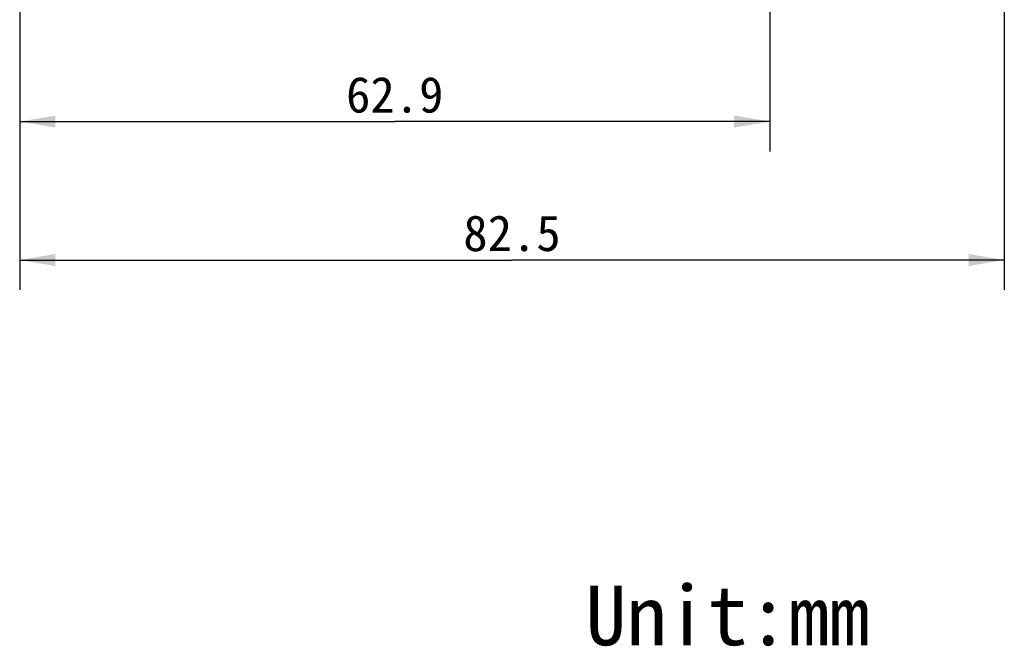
# Model space of a CAD drawing. Header units: millimetres. Extents: x 55 to 505, y 65 to 368.
# Tile 11 of 20: x 236 to 319, y 109 to 161. Entities that reach past the tile are written whole.
import ezdxf
from ezdxf.enums import TextEntityAlignment as Align

# ---------------------------------------------------------------- set-up
doc = ezdxf.new("R2010")
doc.units = ezdxf.units.MM
doc.header["$LTSCALE"] = 32.67
doc.layers.get('0').update_dxf_attribs({"linetype": 'CONTINUOUS'})
doc.layers.add('50_ALL_DETAILS', color=7, linetype='CONTINUOUS')
doc.layers.add('51__DRAFT_DIMS', color=7, linetype='CONTINUOUS')
doc.styles.get("Standard").update_dxf_attribs({"font": 'simfang.ttf'})
doc.dimstyles.new('DIMSTYLE_1', dxfattribs={"dimtxt": 3, "dimasz": 3, "dimexe": 2.5, "dimexo": 0.5, "dimgap": 0.75, "dimtad": 1, "dimdec": 1, "dimdsep": 46, "dimtxsty": 'STANDARD', "dimblk": '_FILLED', "dimblk1": '_FILLED', "dimblk2": '_FILLED', "dimcen": 0.09, "dimclrt": 3, "dimazin": 2, "dimtp": 0.3, "dimtm": 0.3, "dimtfac": 1, "dimtdec": 1, "dimtofl": 0, "dimtmove": 0, "dimatfit": 3, "dimldrblk": '_FILLED', "dimfxl": 1, "dimtolj": 1, "dimarcsym": 0})

# ---------------------------------------------------------------- blocks, each defined once
blk = doc.blocks.new('_FILLED')
at = {"color": 0, "linetype": 'ByBlock'}
blk.add_solid([(0, 0), (-1, 0.167), (-1, -0.167)], dxfattribs=at)
blk = doc.blocks.new('*D3')
at = {"layer": '51__DRAFT_DIMS', "color": 4, "transparency": 16777216}
for p, q in [((318.878, 201.345), (318.878, 138.41)), ((236.358, 164.142), (236.358, 138.41)), ((236.358, 140.91), (277.618, 140.91)), ((318.878, 140.91), (277.618, 140.91))]:
    blk.add_line(p, q, dxfattribs=at)
at = {"layer": '51__DRAFT_DIMS', "color": 4, "transparency": 16777216, "xscale": 3, "yscale": 3, "zscale": 3, "rotation": 180}
blk.add_blockref('_FILLED', (236.358, 140.91), dxfattribs=at)
at = {"layer": '51__DRAFT_DIMS', "color": 4, "transparency": 16777216, "xscale": 3, "yscale": 3, "zscale": 3}
blk.add_blockref('_FILLED', (318.878, 140.91), dxfattribs=at)
at = {"layer": '51__DRAFT_DIMS', "color": 3, "transparency": 16777216}
blk.add_text('82.5', height=3, dxfattribs=at).set_placement((277.618, 141.66), align=Align.CENTER)
blk = doc.blocks.new('*D4')
at = {"layer": '51__DRAFT_DIMS', "color": 4, "transparency": 16777216}
for p, q in [((299.228, 168.183), (299.228, 150.01)), ((236.358, 164.142), (236.358, 150.01)), ((236.358, 152.51), (267.793, 152.51)), ((299.228, 152.51), (267.793, 152.51))]:
    blk.add_line(p, q, dxfattribs=at)
at = {"layer": '51__DRAFT_DIMS', "color": 4, "transparency": 16777216, "xscale": 3, "yscale": 3, "zscale": 3, "rotation": 180}
blk.add_blockref('_FILLED', (236.358, 152.51), dxfattribs=at)
at = {"layer": '51__DRAFT_DIMS', "color": 4, "transparency": 16777216, "xscale": 3, "yscale": 3, "zscale": 3}
blk.add_blockref('_FILLED', (299.228, 152.51), dxfattribs=at)
at = {"layer": '51__DRAFT_DIMS', "color": 3, "transparency": 16777216}
blk.add_text('62.9', height=3, dxfattribs=at).set_placement((267.793, 153.26), align=Align.CENTER)

msp = doc.modelspace()

# ---------------------------------------------------------------- texts
at = {"layer": '50_ALL_DETAILS', "color": 3}
msp.add_text('Unit:mm', height=5, dxfattribs=at).set_placement((283.785, 108.641))

# ---------------------------------------------------------------- dimensions: what is measured, and where the dimension line sits
at = {"layer": '51__DRAFT_DIMS', "color": 4}
for base, p2, picture, middle in [((318.878, 140.91), (318.878, 201.845), '*D3', (277.539, 140.91)), ((299.228, 152.51), (299.228, 168.683), '*D4', (267.743, 152.51))]:
    dim = msp.add_linear_dim(base=base, p1=(236.358, 164.642), p2=p2, dimstyle='DIMSTYLE_1', dxfattribs=at)
    dim.commit()
    dim.dimension.update_dxf_attribs({"geometry": picture, "text_midpoint": middle, "dimtype": 160})

doc.saveas('drawing.dxf')
